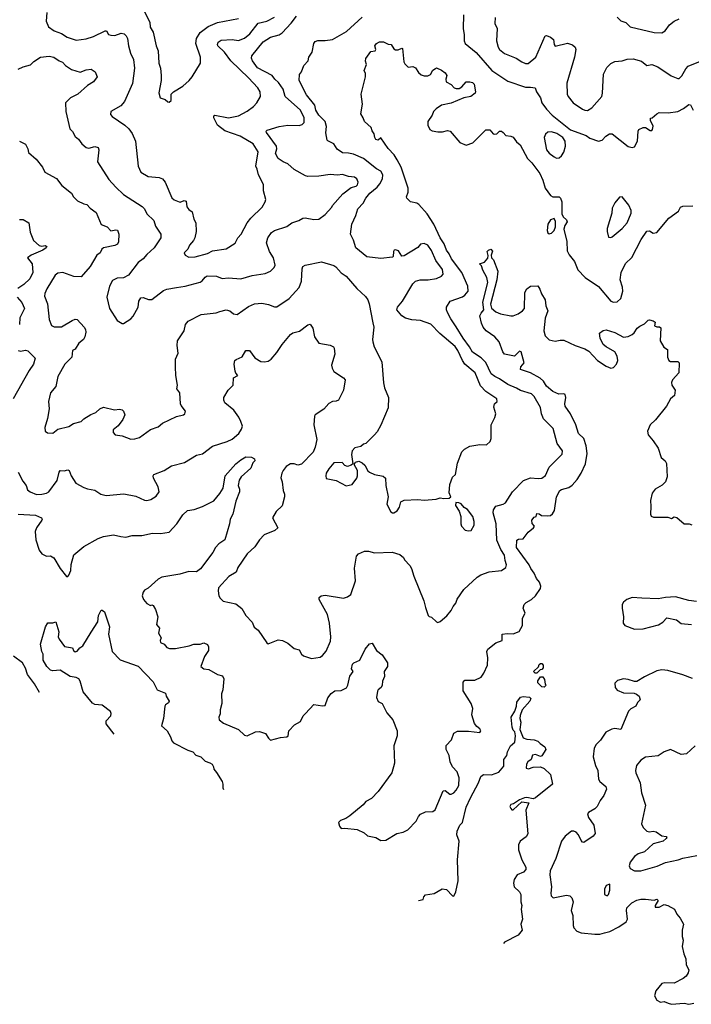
# Model space of a CAD drawing. Extents: x 1892934 to 2008621, y 567149 to 683290.
# Tile 20 of 256: x 1939647 to 1945074, y 567198 to 575146. Entities that reach past the tile are written whole.
import ezdxf

# ---------------------------------------------------------------- set-up
doc = ezdxf.new("R2010")
doc.units = 0

msp = doc.modelspace()

# ---------------------------------------------------------------- linework, layer by layer
at = {"layer": '0CON20XD'}
for points in [[(1939867.8, 575205), (1939860, 575135), (1939878.9, 575088.9), (1939926.9, 575056.9), (1939986, 575035), (1940031.2, 575005), (1940105, 574980.5), (1940185, 574991.5), (1940245, 575009.5), (1940337.5, 575057.5), (1940350, 575055), (1940365, 575025.8), (1940385, 575020.8), (1940415, 575017.8), (1940468.6, 575038.6), (1940492.8, 575032.8), (1940507.2, 575017.2), (1940518.6, 574995), (1940526.9, 574935), (1940543.5, 574875), (1940566.2, 574825), (1940574.4, 574755), (1940559.2, 574630.8), (1940495.5, 574484.5), (1940465, 574452), (1940384.1, 574405.9), (1940380.5, 574380.5), (1940394.2, 574364.2), (1940497.5, 574295), (1940529.2, 574265), (1940556.4, 574226.4), (1940582, 574165), (1940605.8, 573965), (1940625.8, 573915), (1940685, 573880), (1940775, 573873.1), (1940801.1, 573861.1), (1940822.9, 573835), (1940877.8, 573707.8), (1940895, 573692.5), (1940935, 573675.8), (1940945, 573674), (1940975.7, 573685.7), (1940991.2, 573681.2), (1940998.9, 573635), (1941015, 573613.1), (1941040, 573595), (1941053.3, 573535), (1941070.5, 573505), (1941074.5, 573435), (1941061.9, 573385), (1941052.9, 573365), (1941019.2, 573325), (1941005, 573293.3), (1940976.7, 573265), (1940983.3, 573245), (1941015, 573228.6), (1941065, 573231.1), (1941165, 573258.9), (1941205, 573280), (1941315, 573296), (1941387.4, 573342.6), (1941410, 573385), (1941436, 573414), (1941484.6, 573505), (1941515, 573543.3), (1941607.4, 573632.6), (1941631.4, 573675), (1941635.6, 573695), (1941617.1, 573765), (1941617.5, 573815), (1941578.1, 573895), (1941565, 573939.2), (1941554.2, 573965), (1941575, 574080), (1941535, 574142.9), (1941430, 574205), (1941305, 574248.9), (1941245.8, 574295), (1941216, 574355), (1941215, 574370), (1941224.2, 574375.8), (1941335, 574353.6), (1941415, 574370), (1941485, 574406.9), (1941537.5, 574445), (1941564.3, 574475), (1941592.9, 574525), (1941590, 574565), (1941570.8, 574595), (1941497, 574677), (1941353.9, 574813.9), (1941301.1, 574885), (1941249.1, 574935), (1941245.4, 574945.4), (1941251.3, 574965), (1941275, 574980), (1941365, 574987.1), (1941415, 574978.2), (1941465, 574996.5), (1941508, 575032), (1941575, 575116.9), (1941645, 575134.5), (1941705, 575165.5)], [(1940648.6, 575225), (1940700, 575125), (1940702.5, 575085), (1940724.5, 575044.5), (1940750.5, 574935), (1940767.3, 574895), (1940771.5, 574795), (1940784.4, 574755), (1940790.8, 574695), (1940790, 574655), (1940772.5, 574555), (1940782.5, 574515), (1940821.7, 574501.7), (1940843, 574483), (1940855, 574480), (1940870, 574495), (1940872.5, 574545), (1940890, 574565), (1940965, 574610), (1941015.7, 574654.3), (1941041.2, 574685), (1941108.8, 574795), (1941109.2, 574845), (1941071.1, 574955), (1941075.4, 574995), (1941105.9, 575044.1), (1941169.4, 575090.6), (1941245.4, 575124.6), (1941415.4, 575154.6)], [(1942168.3, 573631.7), (1942175, 573647.1), (1942258.4, 573741.6), (1942325, 573790.6), (1942365, 573802.2), (1942377.7, 573812.3), (1942382.5, 573835), (1942371.3, 573861.3), (1942352.5, 573875), (1942305, 573881.4), (1942255, 573897.1), (1942215, 573892.1), (1942155, 573897.5), (1942065, 573881.8), (1941975, 573880.4), (1941958, 573885), (1941865, 573937.3), (1941813.4, 573983.4), (1941775, 573997.5), (1941735, 574026.5), (1941715.2, 574065), (1941726.1, 574105), (1941721.6, 574125), (1941640.8, 574235), (1941638, 574245), (1941646.2, 574255), (1941745, 574284.5), (1941815, 574294.5), (1941906.8, 574293.2), (1941929.7, 574300.3), (1941945, 574317.5), (1941945.9, 574355), (1941916.7, 574416.7), (1941792.9, 574525), (1941776.5, 574585), (1941739.4, 574639.4), (1941708.5, 574665), (1941688.5, 574695), (1941568.8, 574758.8), (1941527.5, 574815), (1941520.6, 574835), (1941524.3, 574855), (1941615, 574967.3), (1941675, 575005.6), (1941745, 575024.5), (1941769.3, 575040.7), (1941841.3, 575118.7), (1941884.1, 575175.9)], [(1943234.2, 575185.8), (1943230.6, 575075), (1943240, 575025), (1943238, 574975), (1943246.2, 574955), (1943335, 574880.9), (1943461.1, 574735), (1943590.9, 574650.9), (1943735, 574601.4), (1943775, 574602.2), (1943812.5, 574595), (1943822, 574565), (1943855.8, 574515), (1943865.8, 574475), (1943904.4, 574424.4), (1943950, 574375), (1944097.6, 574257.6), (1944225, 574211.9), (1944255, 574190), (1944325, 574166), (1944355, 574173.8), (1944384, 574205), (1944414.2, 574225.8), (1944434.1, 574224.1), (1944565, 574123.3), (1944595, 574113.8), (1944615, 574120), (1944640, 574165), (1944644, 574246), (1944650, 574260), (1944685, 574276.7), (1944705, 574276.7), (1944740.5, 574250.5), (1944755, 574252.5), (1944760.5, 574259.5), (1944765.6, 574285.6), (1944743.6, 574333.6), (1944745, 574350), (1944757, 574353), (1944794.2, 574385.8), (1944815, 574395.7), (1944886.3, 574393.7), (1944965, 574405.6), (1945011.5, 574428.5), (1945055, 574462), (1945067.7, 574457.7), (1945088, 574415)], [(1941265, 572790.8), (1941316, 572804), (1941345, 572795.8), (1941375, 572770.8), (1941405, 572767.5), (1941495, 572831.9), (1941545, 572851.1), (1941605, 572856.9), (1941657.9, 572847.9), (1941705, 572828.8), (1941725, 572828.8), (1941825.5, 572894.5), (1941906.7, 572985), (1941924.5, 573035), (1941930, 573135), (1941936.1, 573153.9), (1941955, 573163.8), (1942085, 573192.5), (1942185, 573162.5), (1942201.3, 573151.3), (1942245, 573104), (1942285, 573076.2), (1942372.5, 572975), (1942441.1, 572911.1), (1942459.4, 572885), (1942471.7, 572851.7), (1942499.7, 572699.7), (1942507.5, 572665), (1942497.1, 572565), (1942500, 572545), (1942510.8, 572505), (1942574.4, 572385), (1942585.8, 572215), (1942594.2, 572175), (1942627.5, 572095), (1942623.6, 572013.6), (1942565, 571873.8), (1942535, 571818), (1942515.5, 571794.5), (1942445, 571726.2), (1942425, 571718.8), (1942405, 571701.2), (1942355, 571690), (1942332.5, 571665), (1942327.5, 571635), (1942338.3, 571561.7), (1942325, 571550), (1942295, 571540), (1942275, 571547.5), (1942251.7, 571571.7), (1942185, 571568.8), (1942145, 571520), (1942124, 571485), (1942120, 571465), (1942125, 571442.5), (1942205, 571427.5), (1942285, 571382.5), (1942335, 571393.3), (1942372.5, 571445), (1942376.7, 571465), (1942377, 571507), (1942350, 571555), (1942360, 571575), (1942387, 571583), (1942415, 571570), (1942435, 571550), (1942461.2, 571505), (1942474.3, 571494.3), (1942515, 571473.8), (1942585, 571460), (1942602.5, 571445), (1942606.7, 571385), (1942623.3, 571295), (1942613.3, 571235), (1942645, 571172.5), (1942660, 571165), (1942670, 571165), (1942697.7, 571182.3), (1942715, 571210), (1942727, 571253), (1942753.9, 571266.1), (1942865, 571272.5), (1942915, 571268), (1943013.2, 571276.8), (1943045, 571286.2), (1943075, 571280), (1943117.5, 571282.5), (1943130, 571295), (1943116.4, 571326.4), (1943124.2, 571395), (1943145, 571452.5), (1943168, 571475), (1943185.8, 571565), (1943221.2, 571658.8), (1943241.2, 571678.8), (1943285, 571703.3), (1943366.4, 571716.4), (1943420, 571715), (1943449.5, 571740.5), (1943455.8, 571765), (1943458.1, 571875), (1943487.1, 571935), (1943494.3, 571965), (1943478.8, 572018.8), (1943483.3, 572045), (1943506.2, 572065), (1943502, 572085), (1943413.8, 572143.8), (1943370.1, 572190.1), (1943328.2, 572295), (1943245, 572366.5), (1943225.3, 572395), (1943188.6, 572475), (1943165, 572507.1), (1943043.2, 572613.2), (1942968.5, 572688.5), (1942885, 572717.1), (1942815, 572723.6), (1942765, 572737.5), (1942736.2, 572756.2), (1942694.1, 572804.1), (1942700, 572825), (1942739.2, 572875), (1942824.2, 573015), (1942844.6, 573035.4), (1942883.2, 573046.8), (1942947, 573047), (1943015, 573055.7), (1943055.5, 573074.5), (1943068.1, 573091.9), (1943065, 573128.8), (1943011.1, 573201.1), (1942975, 573283.1), (1942945.4, 573325), (1942915, 573338.4), (1942884.7, 573335.3), (1942863.4, 573306.6), (1942755, 573239.2), (1942735, 573238), (1942709.2, 573279.2), (1942685, 573289.1), (1942673.8, 573286.2), (1942667.1, 573275), (1942666, 573235), (1942660.5, 573229.5), (1942565, 573218.9), (1942451.1, 573231.1), (1942362.9, 573305), (1942345, 573366.7), (1942320.6, 573415), (1942330.6, 573495), (1942363.6, 573565), (1942380.5, 573619.5), (1942423.5, 573665), (1942444.2, 573705.8), (1942476.7, 573745), (1942535.3, 573794.7), (1942558, 573822), (1942577.7, 573862.3), (1942580.3, 573895), (1942565, 573922.3), (1942531, 573941), (1942425, 574026.9), (1942345, 574061.5), (1942305, 574070), (1942255, 574070.9), (1942212.2, 574102.2), (1942185, 574144.6), (1942137.1, 574167.1), (1942130.8, 574175), (1942122.3, 574232.2), (1942125.3, 574285), (1942115.8, 574325), (1942063.1, 574375), (1942039.1, 574415), (1942031.8, 574455), (1941965, 574540), (1941905.7, 574655), (1941908.8, 574705), (1941923.8, 574726.2), (1941942.3, 574777.7), (1941977.5, 574815), (1941982.5, 574845), (1942011.2, 574885), (1942024.4, 574955), (1942035, 574971.2), (1942055, 574978.6), (1942115, 574977.5), (1942175, 574985.5), (1942288.8, 575051.2), (1942414.7, 575165.3)], [(1943489.4, 575165), (1943487.8, 575115), (1943505.5, 575075), (1943500.8, 574975), (1943513.1, 574925), (1943525, 574906), (1943565, 574873.3), (1943660, 574835), (1943705.3, 574805.3), (1943735, 574793.6), (1943755, 574793.8), (1943817.5, 574845), (1943893.7, 575016.3), (1943905, 575018.6), (1943935, 575004.7), (1943960, 574985), (1943966.2, 574945), (1943973.6, 574933.6), (1944075, 574956.2), (1944114, 574944), (1944134.6, 574924.6), (1944140, 574905), (1944131.1, 574845), (1944069.4, 574635), (1944071.5, 574545), (1944078.5, 574525), (1944119.4, 574475), (1944193.7, 574423.7), (1944215, 574415.5), (1944236.4, 574413.6), (1944270.6, 574435), (1944350, 574525), (1944357.3, 574552.7), (1944363.9, 574706.1), (1944390.2, 574759.8), (1944425, 574792.9), (1944455, 574807.5), (1944515, 574814.4), (1944555, 574828.9), (1944605, 574830), (1944670.3, 574810.3), (1944715, 574776), (1944755, 574783.3), (1944802.5, 574765), (1944912.1, 574692.1), (1944965, 574671.1), (1944975, 574672.2), (1944997.6, 574692.4), (1945030.1, 574749.9), (1945049.6, 574770.4), (1945235, 574845.8)], [(1944475.7, 575165.7), (1944505, 575136.2), (1944545, 575123.1), (1944579.5, 575089.5), (1944775, 575042.2), (1944835, 575040.6), (1944863.8, 575055), (1944897.1, 575105), (1944935, 575133.5), (1944975, 575154.4)], [(1942697.5, 574015), (1942673.1, 574055), (1942625, 574107.5), (1942565, 574192.5), (1942545, 574174.3), (1942525, 574178), (1942515.8, 574195), (1942511.9, 574225), (1942495, 574250), (1942488.6, 574275), (1942432.9, 574325), (1942422.9, 574355), (1942403.3, 574385), (1942416.7, 574465), (1942405.3, 574545), (1942441.1, 574685), (1942440.9, 574710.9), (1942429.4, 574735), (1942450, 574785), (1942442.3, 574812.3), (1942445, 574832.5), (1942485, 574888.8), (1942520, 574895), (1942526, 574905), (1942516.7, 574935), (1942530, 574955), (1942555, 574968.8), (1942587.7, 574967.7), (1942625, 574948.8), (1942650, 574945), (1942671.4, 574911.4), (1942683.1, 574903.1), (1942705, 574902.5), (1942735, 574917.5), (1942740, 574915), (1942752.5, 574805), (1942759.3, 574789.3), (1942785, 574762.5), (1942825, 574767.5), (1942845, 574757.5), (1942870.5, 574720.5), (1942891.7, 574701.7), (1942915, 574692), (1942946, 574694), (1942967.5, 574705), (1942985, 574737.5), (1943007, 574753), (1943015, 574757.5), (1943055, 574740), (1943085, 574716.7), (1943098, 574695), (1943090, 574665), (1943093.3, 574645), (1943132.7, 574622.7), (1943157.2, 574597.2), (1943175, 574590.5), (1943198.8, 574591.2), (1943220, 574605), (1943255, 574643.3), (1943285, 574644), (1943305, 574639.2), (1943320, 574625), (1943331.2, 574565), (1943327.7, 574552.3), (1943293, 574527), (1943235, 574515.6), (1943135, 574472), (1943055, 574455.7), (1943012.6, 574427.4), (1942990, 574405), (1942980, 574375), (1942944.4, 574325), (1942945.6, 574295), (1942961.1, 574261.1), (1942979.7, 574249.7), (1943025, 574241.1), (1943065, 574240), (1943105, 574250.8), (1943125, 574246), (1943204.2, 574155), (1943255, 574132.9), (1943309.1, 574150.9), (1943415, 574256), (1943446, 574256), (1943473.8, 574225), (1943485, 574221.4), (1943503.3, 574225), (1943523.6, 574246.4), (1943540, 574245), (1943552.5, 574235), (1943575, 574210), (1943616.1, 574206.1), (1943635, 574197.5), (1943660.5, 574160.5), (1943692.5, 574135), (1943750, 574025), (1943785, 573990), (1943851.4, 573905), (1943875, 573850), (1943892.5, 573785), (1943935, 573728), (1943955, 573715.8), (1944005, 573716), (1944018, 573705), (1944028.6, 573675), (1944027.7, 573577.7), (1944038, 573555), (1944065, 573530), (1944070, 573515), (1944050.8, 573485), (1944044.2, 573455), (1944067.3, 573355), (1944071.3, 573281.3), (1944087.4, 573247.4), (1944129.2, 573195), (1944155.9, 573125.9), (1944216, 573065), (1944325, 572992.2), (1944425, 572874), (1944445, 572866), (1944475, 572868), (1944505.8, 572895.8), (1944519.6, 572955), (1944517.4, 572987.4), (1944498, 573045), (1944507.9, 573105), (1944543.3, 573176.7), (1944594.4, 573225.6), (1944668.9, 573371.1), (1944715, 573438), (1944735, 573442.5), (1944765, 573423.3), (1944795, 573428.8), (1944892.5, 573545), (1944969.3, 573600.7), (1944987, 573633), (1945005, 573640), (1945085.7, 573644.3)], [(1939635, 574745.6), (1939675, 574765.5), (1939735, 574782.9), (1939761.3, 574808.7), (1939815, 574843.3), (1939885, 574850.9), (1939922.6, 574842.6), (1939965, 574814.5), (1939994.5, 574804.5), (1940017.2, 574777.2), (1940065, 574744.2), (1940135, 574722.5), (1940185, 574740.6), (1940225, 574745.6), (1940256.2, 574725), (1940273.3, 574685), (1940243.8, 574645), (1940195, 574614.3), (1940116, 574545), (1940058, 574515), (1940018.8, 574475), (1940019.2, 574405), (1940052, 574265), (1940074.3, 574244.3), (1940095, 574202.5), (1940122.5, 574182.5), (1940150, 574145), (1940184.5, 574114.5), (1940205, 574109.2), (1940255, 574123.8), (1940282.5, 574115), (1940288, 574095), (1940275, 573997.5), (1940366.7, 573855), (1940422.9, 573792.9), (1940486.1, 573736.1), (1940637.6, 573637.6), (1940653.2, 573623.2), (1940662.6, 573602.6), (1940675, 573577.8), (1940730, 573525), (1940745, 573478.8), (1940788.1, 573415), (1940788.2, 573385), (1940735, 573304.3), (1940675, 573251.4), (1940645.6, 573215), (1940604.7, 573185.3), (1940527.1, 573082.9), (1940485, 573062.9), (1940435, 573058.6), (1940398.3, 573041.7), (1940373.8, 572995), (1940351.9, 572905), (1940371.9, 572815), (1940435, 572718.8), (1940475, 572692.5), (1940485, 572692.5), (1940545, 572731.2), (1940565, 572753.3), (1940603.8, 572825), (1940610, 572875), (1940625, 572900), (1940645, 572902.5), (1940687, 572887), (1940715, 572887.5), (1940808.7, 572961.3), (1940835, 572971.4), (1940914.6, 572985.4), (1940985, 572994.4), (1941105, 573027.1), (1941122.8, 573037.2), (1941145, 573067.8), (1941162.4, 573077.6), (1941236.4, 573076.3), (1941283, 573057), (1941335, 573063.5), (1941435, 573052.9), (1941525, 573082.2), (1941631.7, 573098.3), (1941673.4, 573116.6), (1941704.2, 573145), (1941710.6, 573165), (1941697.5, 573225), (1941665.4, 573275), (1941642.9, 573345), (1941652.5, 573385), (1941682.8, 573427.2), (1941705, 573445.7), (1941805, 573475.7), (1941845, 573506.9), (1941902.5, 573525), (1941935, 573544), (1941955, 573546), (1942025, 573532), (1942065, 573536.2), (1942115, 573574), (1942168.3, 573631.7)], [(1943985, 574029.5), (1944005, 574031.5), (1944025, 574046.9), (1944045, 574078), (1944058.2, 574125), (1944055.3, 574165.3), (1944035.4, 574195.4), (1943988.3, 574228.3), (1943945, 574241.1), (1943915, 574237.1), (1943895, 574221.9), (1943884.1, 574195), (1943904.4, 574095.6), (1943925, 574067.8), (1943965, 574038.5), (1943985, 574029.5)], [(1939645, 574166.7), (1939695, 574142.5), (1939713.3, 574105), (1939717.5, 574075), (1939780.3, 574020.3), (1939831.2, 573955), (1939850, 573915), (1939944.2, 573864.2), (1939988.8, 573808.8), (1940065, 573746.7), (1940083.3, 573715), (1940113.6, 573683.6), (1940165, 573660), (1940190, 573655), (1940217.5, 573625), (1940265, 573588.8), (1940305, 573492.9), (1940355, 573473.8), (1940385, 573440.9), (1940425, 573450.8), (1940436.4, 573446.4), (1940448.6, 573415), (1940445.9, 573354.1), (1940437.5, 573335), (1940415.8, 573324.2), (1940325, 573304.6), (1940310, 573295), (1940298, 573265), (1940270, 573245), (1940216.5, 573155), (1940145, 573070), (1940085, 573072.5), (1939995, 573104.3), (1939955, 573100.8), (1939935, 573083.8), (1939865.4, 572974.6), (1939849.5, 572935), (1939848.1, 572915), (1939871.4, 572851.4), (1939886.8, 572726.8), (1939905, 572676.2), (1939925, 572667.5), (1939985, 572666.9), (1940072.2, 572717.8), (1940095, 572729.2), (1940112.5, 572725), (1940167.5, 572665), (1940179.2, 572645), (1940182, 572625), (1940174.1, 572585.9), (1940163.8, 572565), (1940124.6, 572535.4), (1940095, 572486.7), (1940074.2, 572475), (1940069.3, 572420.7), (1940012, 572365), (1939955.6, 572265), (1939940, 572185), (1939896.9, 572135), (1939881.4, 572065), (1939884.2, 572005), (1939873.2, 571926.8), (1939851.2, 571855), (1939853.9, 571823.9), (1939871.7, 571811.7), (1939915, 571808.8), (1939955, 571839.4), (1940045, 571862.9), (1940083.2, 571886.8), (1940145, 571903.1), (1940166.2, 571923.8), (1940222, 571958), (1940263.8, 571975), (1940295, 572005.8), (1940325, 572019.2), (1940413.9, 571996.1), (1940455, 572002), (1940475.7, 571995.7), (1940486.7, 571985), (1940496.1, 571956.1), (1940481.2, 571918.8), (1940441.7, 571868.3), (1940402.5, 571835), (1940403.3, 571815), (1940420, 571795), (1940475, 571785.8), (1940545, 571761.2), (1940577.7, 571762.3), (1940615, 571774), (1940705, 571838.8), (1940765, 571858.8), (1940800, 571890), (1940915, 571942), (1940970, 571955), (1940982.5, 571965), (1940986.7, 571985), (1940951.2, 572031.2), (1940946.3, 572046.3), (1940940, 572135), (1940916.7, 572165), (1940921.2, 572195), (1940908, 572275), (1940905.8, 572345), (1940906.7, 572405), (1940928, 572455), (1940918.8, 572515), (1940922, 572555), (1940975.7, 572634.3), (1940988, 572685), (1941008.3, 572711.7), (1941115, 572765.8), (1941235, 572779.2), (1941265, 572790.8)], [(1939633.7, 571493.7), (1939671.7, 571421.7), (1939698.5, 571385), (1939710.7, 571350.7), (1939731.2, 571335), (1939783.6, 571313.6), (1939825, 571314.5), (1939865, 571323.8), (1939882.2, 571335), (1939950.6, 571425), (1939965.5, 571494.5), (1939975, 571507.1), (1940005.5, 571504.5), (1940035, 571512.9), (1940047.9, 571507.9), (1940062.5, 571465), (1940100, 571405), (1940165, 571369.2), (1940195, 571358), (1940255, 571348.8), (1940302.5, 571315), (1940345, 571304), (1940488.3, 571318.3), (1940585, 571300), (1940655, 571267.1), (1940675.7, 571264.3), (1940706.8, 571273.2), (1940750.5, 571299.5), (1940774.4, 571335.6), (1940766.5, 571375), (1940728.8, 571445), (1940726.7, 571465), (1940732.5, 571475), (1940815, 571507.5), (1940875, 571543.8), (1940977.9, 571572.1), (1941075, 571631.4), (1941125, 571640.8), (1941205.5, 571704.5), (1941325, 571740.5), (1941365, 571760.5), (1941417.1, 571805), (1941440.7, 571839.3), (1941446.9, 571865), (1941433.6, 571903.6), (1941417.8, 571937.8), (1941377.1, 571995), (1941305, 572053.3), (1941296, 572075), (1941296, 572095), (1941331.2, 572155), (1941372, 572195), (1941375.9, 572254.1), (1941410, 572275), (1941392.9, 572292.9), (1941387.9, 572307.9), (1941380, 572365), (1941386.4, 572393.6), (1941396.4, 572403.6), (1941445, 572423.3), (1941475, 572476.7), (1941505, 572476.7), (1941547.3, 572417.3), (1941595, 572388), (1941625, 572384), (1941655, 572390), (1941678, 572405), (1941725, 572458.6), (1941766.9, 572525), (1941835, 572605.8), (1941855, 572617.1), (1941909.1, 572630.9), (1941975, 572682.5), (1941995, 572687.5), (1942016.4, 572656.4), (1942028.8, 572585), (1942064.2, 572534.2), (1942155, 572517.5), (1942182, 572505), (1942188, 572495), (1942192.5, 572445), (1942167, 572357), (1942171.7, 572331.7), (1942186.7, 572305), (1942264.1, 572254.1), (1942277.7, 572237.7), (1942263.3, 572155), (1942222.5, 572075), (1942205, 572066.7), (1942175, 572063.8), (1942145, 572046.7), (1942105, 572001.2), (1942035, 571956.7), (1942028.8, 571945), (1942024, 571875), (1942047, 571757), (1942035.7, 571695), (1942019.4, 571655), (1941925, 571559.2), (1941895, 571551.1), (1941865, 571559.4), (1941835, 571559.4), (1941801.4, 571538.6), (1941775, 571506), (1941764.5, 571485), (1941758.3, 571448.3), (1941768.6, 571415), (1941775.6, 571345.6), (1941787.1, 571315), (1941786.8, 571293.2), (1941767, 571223), (1941720, 571175), (1941691.2, 571125), (1941733.3, 571045), (1941707.9, 571022.1), (1941623.7, 570986.3), (1941585, 570947.5), (1941548.1, 570891.9), (1941485.6, 570835), (1941410, 570725), (1941396, 570685), (1941337.6, 570652.4), (1941255, 570560), (1941250, 570535), (1941256.7, 570495), (1941266.7, 570475), (1941291.2, 570451.2), (1941395, 570429.2), (1941443.2, 570393.2), (1941475, 570336.2), (1941525, 570282.5), (1941542.7, 570242.7), (1941575, 570216.7), (1941643.8, 570115), (1941655, 570107.5), (1941735, 570138.8), (1941770, 570135), (1941815, 570112.5), (1941865, 570070), (1941905, 570058.8), (1941925, 570023.8), (1941940.3, 570010.3), (1942005, 569990), (1942075, 570000), (1942095, 570012.5), (1942125, 570048.8), (1942158.6, 570128.6), (1942162.2, 570165), (1942151.1, 570275), (1942134.4, 570345), (1942066.2, 570465), (1942068.3, 570481.7), (1942082.5, 570495), (1942115, 570500.8), (1942263.9, 570476.1), (1942295, 570486), (1942323.8, 570505), (1942360, 570615), (1942352.3, 570717.7), (1942370, 570815), (1942386, 570834), (1942433, 570857), (1942465, 570855.7), (1942515, 570841.2), (1942657.7, 570847.7), (1942717.7, 570827.7), (1942747.5, 570805), (1942757.5, 570785), (1942800.7, 570740.7), (1942814, 570715), (1942830.8, 570655), (1942913.8, 570455), (1942925, 570400), (1942947, 570337), (1942955, 570327.5), (1942975, 570322.5), (1943013.9, 570283.9), (1943025, 570280), (1943045, 570287.5), (1943097.7, 570332.3), (1943135, 570377.5), (1943150.3, 570409.7), (1943171.2, 570435), (1943181.7, 570468.3), (1943235, 570546.2), (1943345, 570646.2), (1943374.4, 570665.6), (1943441.7, 570688.3), (1943541.7, 570698.3), (1943575, 570722.5), (1943580, 570745), (1943569.1, 570779.1), (1943565, 570823.3), (1943535, 570870), (1943503.1, 570945), (1943496.1, 571075), (1943474.2, 571165), (1943475, 571190), (1943495, 571220), (1943555, 571234.5), (1943573.3, 571246.7), (1943629.5, 571335), (1943717.1, 571425), (1943775, 571448.2), (1943836.9, 571443.1), (1943865.5, 571444.5), (1943895, 571465.6), (1943926.7, 571535), (1944030.8, 571639.2), (1944032.5, 571665), (1943991.5, 571725), (1943956.9, 571846.9), (1943880.4, 571925), (1943864.3, 571964.3), (1943854.2, 572014.2), (1943805, 572105.6), (1943782, 572125), (1943695, 572152.1), (1943662.9, 572172.9), (1943590.8, 572200.8), (1943525, 572248.1), (1943485.8, 572265), (1943456, 572286), (1943415, 572378.5), (1943375.7, 572415.7), (1943305, 572462.1), (1943282.9, 572505), (1943230.4, 572575), (1943175, 572665.6), (1943130.2, 572730.2), (1943103.5, 572783.5), (1943095.4, 572805), (1943097.1, 572825), (1943126.2, 572873.8), (1943225, 572908.5), (1943245, 572921.9), (1943271.5, 572955), (1943268, 572995), (1943218.6, 573105), (1943137.3, 573215), (1943117, 573257), (1943095, 573284.4), (1943076.9, 573336.9), (1943044.2, 573385), (1942992.5, 573495), (1942939.1, 573579.1), (1942873.4, 573653.4), (1942855, 573664.2), (1942805.4, 573675.4), (1942775.7, 573705), (1942772.9, 573715), (1942785.7, 573755), (1942786.7, 573785), (1942730, 573955), (1942697.5, 574015)], [(1944425, 573386.7), (1944435, 573393.8), (1944515, 573460.8), (1944555, 573507.1), (1944589.4, 573585), (1944588.1, 573605), (1944569.7, 573649.7), (1944515, 573717.5), (1944495, 573712.5), (1944455, 573668.8), (1944433.9, 573623.9), (1944430.8, 573585), (1944395, 573460), (1944393.8, 573435), (1944405, 573390), (1944425, 573386.7)], [(1939645, 573533.8), (1939675, 573534.2), (1939722, 573505), (1939730.9, 573430.9), (1939760, 573365), (1939805, 573322.5), (1939825, 573318.8), (1939853.6, 573323.6), (1939866.7, 573315), (1939862.5, 573305), (1939835, 573286.2), (1939740, 573245), (1939710, 573225), (1939746.9, 573175), (1939753.1, 573105), (1939730, 573055), (1939680.9, 573009.1), (1939632, 572975)], [(1943925, 573416.7), (1943945, 573424), (1943965.8, 573445), (1943977.1, 573475), (1943977.7, 573517.7), (1943965, 573542.5), (1943935, 573530.8), (1943913.6, 573495), (1943910, 573445), (1943914.5, 573424.5), (1943925, 573416.7)], [(1939635, 571154.6), (1939775, 571146.8), (1939822.5, 571125), (1939829.2, 571115), (1939827.5, 571105), (1939784.3, 571045), (1939772.2, 571015), (1939777.6, 570947.6), (1939804.4, 570865), (1939825, 570834.2), (1939865, 570815.8), (1939895, 570817.1), (1939923.2, 570803.2), (1939973.8, 570715), (1940025, 570652.5), (1940035, 570652.5), (1940045, 570662.5), (1940060.9, 570699.1), (1940062.4, 570747.6), (1940085, 570826.7), (1940165, 570892.5), (1940281.7, 570958.3), (1940325, 570974.2), (1940405, 570987.5), (1940464.3, 570974.3), (1940505, 570970), (1940555, 570981.4), (1940635, 570980.9), (1940721.7, 571001.7), (1940785, 570998.9), (1940855, 571010), (1940916.7, 571075), (1940965, 571148.8), (1941003.3, 571185), (1941058.3, 571191.7), (1941125, 571215.8), (1941215, 571262.5), (1941265, 571320.8), (1941290.9, 571365), (1941307.1, 571465), (1941395, 571561.9), (1941435, 571594.2), (1941475, 571616), (1941520, 571615), (1941545, 571600), (1941547.5, 571585), (1941530.8, 571569.2), (1941513.8, 571525), (1941438, 571455), (1941422, 571428), (1941411.4, 571385), (1941422.9, 571355), (1941423.1, 571335), (1941395, 571260), (1941370, 571155), (1941347.1, 571115), (1941341.9, 571075), (1941305, 570946.2), (1941256.3, 570913.7), (1941228.6, 570885), (1941207.1, 570845), (1941108.1, 570711.9), (1941075, 570690), (1941015, 570691.5), (1940941.2, 570668.8), (1940796, 570645), (1940765, 570630.5), (1940685, 570556.2), (1940655, 570540), (1940644.2, 570525), (1940636.2, 570495), (1940648, 570465), (1940675, 570432), (1940705, 570417.5), (1940715, 570422.5), (1940725, 570417.5), (1940743.9, 570383.9), (1940762.5, 570325), (1940753.1, 570265), (1940776.2, 570235), (1940770, 570195), (1940789.4, 570155), (1940782.9, 570135), (1940785, 570117.5), (1940815, 570103.8), (1940837, 570077), (1940858.6, 570068.6), (1940905, 570071.1), (1941017.4, 570092.6), (1941055, 570105.5), (1941105, 570103.8), (1941135, 570116.7), (1941165, 570102.5), (1941173, 570083), (1941173.1, 570055), (1941140, 570005), (1941110, 569925), (1941135, 569906.2), (1941175, 569900), (1941245, 569859.2), (1941285, 569849.2), (1941295.8, 569825.8), (1941287.5, 569735), (1941277, 569703), (1941280, 569625), (1941267.5, 569575), (1941267.1, 569542.9), (1941256.2, 569515), (1941258.8, 569495), (1941295, 569466.2), (1941415, 569416), (1941465, 569370), (1941486.4, 569363.6), (1941552.7, 569397.3), (1941585, 569400), (1941634.3, 569384.3), (1941657.5, 569345), (1941675, 569330), (1941755, 569352.5), (1941805, 569357.5), (1941817.5, 569365), (1941822.5, 569405), (1941867.5, 569455), (1941915, 569480), (1941938, 569525), (1941956.7, 569545), (1942022.7, 569617.3), (1942095, 569606.2), (1942115, 569610), (1942137.6, 569672.4), (1942164.5, 569705.5), (1942195, 569727.5), (1942245, 569732), (1942287, 569753), (1942300, 569775), (1942315, 569846.7), (1942342.5, 569885), (1942328.8, 569905), (1942337.3, 569942.7), (1942345.9, 569954.1), (1942394.4, 569975.6), (1942440, 570065), (1942475, 570107.5), (1942495, 570112.5), (1942531.2, 570055), (1942575, 570020), (1942618.8, 569955), (1942618, 569925), (1942591.9, 569885), (1942596.2, 569845), (1942578.8, 569805), (1942576.7, 569775), (1942567.5, 569755), (1942545, 569737.5), (1942538.8, 569725), (1942531.2, 569675), (1942545, 569642.5), (1942577.5, 569625), (1942615, 569550), (1942663.3, 569495), (1942696.2, 569405), (1942696.1, 569363.9), (1942670.8, 569285), (1942676.2, 569145), (1942655, 569066.7), (1942545, 568916), (1942489.7, 568860.3), (1942445, 568835.8), (1942423.4, 568806.6), (1942315, 568720), (1942282, 568698), (1942238.8, 568681.2), (1942224, 568665), (1942231.2, 568635), (1942245, 568617.5), (1942275, 568620), (1942375, 568610), (1942430.5, 568580.5), (1942458.3, 568558.3), (1942525, 568543.3), (1942565, 568520.8), (1942605, 568523.8), (1942695, 568576.2), (1942745, 568586.7), (1942783.6, 568606.4), (1942852, 568675), (1942868.8, 568715), (1942885, 568733.3), (1942925, 568751.2), (1942985, 568753.8), (1943005, 568768.8), (1943070, 568920), (1943085, 568923.8), (1943122.5, 568895), (1943135, 568893.8), (1943155, 568904.2), (1943175, 568925.8), (1943195.5, 568965), (1943198.9, 569025), (1943182.5, 569075), (1943143.8, 569113.8), (1943124.5, 569154.5), (1943117, 569207), (1943092.5, 569255), (1943093, 569287), (1943137, 569333), (1943155, 569387.5), (1943185, 569402.5), (1943275, 569402.5), (1943365, 569392.5), (1943372.5, 569405), (1943365, 569422.5), (1943340.7, 569440.7), (1943323.3, 569465), (1943301.2, 569535), (1943307.5, 569585), (1943295.7, 569625), (1943229.4, 569729.4), (1943231.1, 569798.9), (1943245, 569814.2), (1943325, 569815.6), (1943375, 569839.4), (1943398.3, 569871.7), (1943427.3, 569935), (1943429.6, 569995), (1943422.5, 570045), (1943429.5, 570065), (1943494.1, 570115.9), (1943545.3, 570134.7), (1943544.7, 570185.3), (1943585, 570192.2), (1943635, 570188.8), (1943683, 570207), (1943710.8, 570255), (1943710.9, 570290.9), (1943709.6, 570315), (1943731.9, 570355), (1943714.7, 570394.7), (1943724.2, 570425), (1943739.1, 570440.9), (1943782.9, 570465), (1943815, 570495.8), (1943856.1, 570553.9), (1943857.8, 570572.2), (1943847.9, 570605), (1943824, 570635), (1943805, 570679.2), (1943778.2, 570715), (1943764.7, 570745), (1943660.8, 570885), (1943664.3, 570945), (1943677.9, 570952.1), (1943716.2, 570955), (1943755, 571008.8), (1943800, 571045), (1943806.7, 571056.7), (1943788.8, 571078.8), (1943784.2, 571105), (1943805, 571130), (1943820, 571135), (1943825, 571160), (1943845, 571156.7), (1943863.9, 571143.9), (1943915, 571140), (1943935, 571144), (1943953.2, 571156.8), (1943967.8, 571185), (1943983.6, 571295), (1944011.8, 571345), (1944025, 571354.5), (1944085, 571369.2), (1944110.5, 571389.5), (1944151.9, 571435), (1944185, 571486), (1944218.5, 571561.5), (1944232.2, 571645), (1944223.6, 571705), (1944205.3, 571765.3), (1944163.5, 571805), (1944141.1, 571875), (1944098.7, 571965), (1944055, 572027.5), (1944050.9, 572045), (1944059.8, 572095), (1944055, 572119.5), (1944045, 572126.7), (1944002.6, 572122.6), (1943955, 572145.6), (1943905, 572187.1), (1943878.5, 572228.5), (1943853.6, 572253.6), (1943775, 572294.2), (1943693.2, 572323.2), (1943695.5, 572345), (1943724.7, 572375), (1943700, 572465), (1943685, 572470), (1943645, 572430.4), (1943565, 572446), (1943550, 572465), (1943520.6, 572545), (1943485.8, 572585), (1943416, 572635), (1943393.3, 572665), (1943380, 572695), (1943366.2, 572755), (1943375, 572777.5), (1943398.8, 572805), (1943389.6, 572865), (1943430.8, 573025), (1943422.9, 573065), (1943388.8, 573125), (1943379.1, 573159.1), (1943363.8, 573176.2), (1943402.2, 573187.8), (1943428.7, 573221.3), (1943432.9, 573242.9), (1943423.8, 573275), (1943435, 573286.7), (1943455, 573292.5), (1943466.7, 573276.7), (1943457.5, 573245), (1943460, 573225), (1943475, 573207.5), (1943512, 573115), (1943502.9, 573045), (1943450.9, 572850.9), (1943458.3, 572818.3), (1943495, 572787.1), (1943531.4, 572771.4), (1943615, 572755.4), (1943635, 572755.5), (1943675, 572770.9), (1943711.4, 572795), (1943725.6, 572815), (1943728.2, 572945), (1943745, 572974.2), (1943775, 572994.3), (1943835, 572996.7), (1943850.3, 572969.7), (1943863.1, 572933.1), (1943892.2, 572885), (1943898.1, 572835), (1943914.3, 572795), (1943893.4, 572736.6), (1943883.5, 572635), (1943894, 572594), (1943925, 572561.1), (1943975, 572550.5), (1944015, 572560), (1944045, 572560), (1944135, 572515.5), (1944215, 572488.8), (1944245, 572470), (1944315, 572395.7), (1944385, 572348), (1944425, 572333.8), (1944445, 572338.8), (1944470.8, 572365), (1944479.2, 572395), (1944475, 572430), (1944455, 572466.2), (1944385, 572504), (1944362, 572525), (1944338, 572575), (1944333.3, 572615), (1944362.1, 572637.9), (1944385, 572641.4), (1944455, 572620), (1944525, 572584), (1944565, 572590), (1944595, 572603.8)], [(1939626.7, 572905), (1939665, 572862.9), (1939685.7, 572815), (1939649.4, 572740.6), (1939647.1, 572685)], [(1944595, 572603.8), (1944612.3, 572617.7), (1944637.5, 572655), (1944657.7, 572672.3), (1944695, 572690), (1944725, 572720), (1944735, 572723.8), (1944766.2, 572715), (1944781.2, 572705), (1944777.5, 572675), (1944795, 572666.2), (1944817.3, 572667.3), (1944827.8, 572657.8), (1944822.5, 572555), (1944851.8, 572501.8), (1944880.8, 572485), (1944880.5, 572420.5), (1944891.2, 572395), (1944905, 572386), (1944965.7, 572385.7), (1944976.7, 572375), (1944973.3, 572295), (1944921.2, 572238.8), (1944913.9, 572216.1), (1944916.7, 572195), (1944942.5, 572155), (1944938, 572112), (1944906.2, 572085), (1944872.5, 572027.5), (1944784, 571915), (1944742.5, 571875), (1944720, 571825), (1944724.2, 571795), (1944767.1, 571747.1), (1944807.1, 571687.1), (1944830.9, 571610.9), (1944864, 571585), (1944873.4, 571563.4), (1944878.1, 571455), (1944865.3, 571414.7), (1944837.5, 571387.5), (1944781.2, 571355), (1944758.8, 571325), (1944743.8, 571265), (1944748, 571215), (1944744, 571155), (1944749.3, 571139.3), (1944769.3, 571129.3), (1944885, 571130), (1944915, 571120), (1944935, 571132), (1944958, 571128), (1945015, 571075.7), (1945055.7, 571075.7), (1945078.3, 571068.3)], [(1939636, 572475), (1939655, 572469.1), (1939695, 572477.8), (1939713.5, 572473.5), (1939772.5, 572415), (1939758.6, 572365), (1939724.6, 572315.4), (1939593.3, 572086.7)], [(1943275, 571018.8), (1943295, 571023.3), (1943320, 571065), (1943320.8, 571095), (1943310, 571135), (1943265, 571191.2), (1943238.3, 571208.3), (1943215, 571236.7), (1943195, 571246.7), (1943171.7, 571248.3), (1943167.5, 571225), (1943198.3, 571178.3), (1943212.5, 571135), (1943212, 571075), (1943217.3, 571057.3), (1943246.1, 571026.1), (1943275, 571018.8)], [(1945115, 570449.4), (1945055, 570456.4), (1944945, 570486.7), (1944865, 570481.9), (1944805, 570470), (1944675, 570476.4), (1944595, 570480.9), (1944554, 570466), (1944525.6, 570444.4), (1944515.7, 570424.3), (1944514.3, 570395.7), (1944525.6, 570325), (1944524.2, 570275), (1944535.6, 570255.6), (1944615, 570226.2), (1944685, 570228.5), (1944809.1, 570260.9), (1944845, 570281.2), (1944875, 570318.8), (1944955, 570300), (1944991.7, 570271.7), (1945075, 570263.3)], [(1940410.4, 569377.9), (1940347, 569463), (1940346.7, 569485), (1940383.3, 569525), (1940386.2, 569545), (1940380.5, 569560.5), (1940315, 569611.2), (1940255, 569618.1), (1940235, 569628), (1940161.1, 569721.1), (1940136.4, 569806.4), (1940125, 569824), (1940105, 569835.8), (1940055, 569844.3), (1939975, 569893.8), (1939915, 569889.4), (1939895, 569894.4), (1939866.9, 569925), (1939837.1, 569975), (1939838, 570025), (1939825.8, 570045.8), (1939815.8, 570105), (1939856.7, 570245), (1939875, 570277.5), (1939915, 570277.5), (1939940, 570285), (1939963.8, 570205), (1939957.5, 570165), (1939966.4, 570146.4), (1940010, 570085), (1940075, 570076), (1940082, 570055), (1940095, 570042), (1940111.7, 570048.3), (1940132.5, 570075), (1940157.3, 570092.7), (1940225, 570202.5), (1940278.8, 570285), (1940284, 570335), (1940305, 570380), (1940315, 570380), (1940332.5, 570365), (1940373.8, 570245), (1940364, 570185), (1940394, 570045), (1940458.1, 569978.1), (1940605, 569928.6), (1940725, 569800.8), (1940757.1, 569737.1), (1940825, 569710), (1940831.4, 569685), (1940854.4, 569645), (1940849.5, 569630.5), (1940825.5, 569614.5), (1940820.9, 569605), (1940808.8, 569505), (1940792.9, 569445), (1940840, 569405), (1940866.3, 569356.3), (1940875.5, 569325.5), (1940889.3, 569309.3), (1941005, 569248), (1941046.1, 569236.1), (1941070, 569210), (1941111.2, 569195), (1941145, 569160.6), (1941185, 569147.1), (1941202, 569135), (1941214, 569115), (1941216, 569095), (1941238.9, 569068.9), (1941283.3, 568995), (1941290, 568975), (1941288.8, 568945), (1941294.5, 568932.6)], [(1939807.1, 569714.3), (1939767.1, 569785), (1939709.5, 569859.5), (1939695, 569910), (1939670, 569955), (1939598.1, 570008.1)], [(1943825, 569870), (1943811.7, 569871.7), (1943800, 569885), (1943838.3, 569921.7), (1943845, 569940), (1943855, 569950), (1943865, 569950), (1943877.5, 569935), (1943877, 569913), (1943865, 569900), (1943851.7, 569898.3), (1943825, 569870)], [(1945085, 569826.4), (1945005, 569858.5), (1944885, 569892.9), (1944835, 569898.2), (1944795, 569888.9), (1944695, 569840.6), (1944635, 569802.5), (1944615, 569802.5), (1944565, 569820.6), (1944525, 569824.3), (1944478.3, 569811.7), (1944455, 569790), (1944457.5, 569755), (1944474.2, 569734.2), (1944525, 569710.8), (1944611.7, 569708.3), (1944631.7, 569701.7), (1944652.5, 569685), (1944660, 569655), (1944640, 569635), (1944626.7, 569605), (1944585, 569583.1), (1944565.8, 569565), (1944505, 569416.7), (1944455, 569424), (1944431.2, 569418.8), (1944384.5, 569395.5), (1944339.2, 569330.8), (1944304.4, 569295.6), (1944288, 569265), (1944280, 569195), (1944300, 569125), (1944318.6, 569085), (1944324.3, 569015), (1944336, 568995), (1944384, 568955), (1944388, 568935), (1944367.4, 568882.6), (1944336.8, 568843.2), (1944314.4, 568795), (1944294.2, 568775), (1944243.4, 568746.6), (1944235.9, 568734.1), (1944242.5, 568705), (1944286.1, 568643.9), (1944296.4, 568576.4), (1944280, 568555), (1944205, 568503.8), (1944195, 568506.7), (1944185, 568520), (1944163.8, 568565), (1944145, 568586.7), (1944125, 568596.2), (1944105, 568596), (1944055, 568556.2), (1944025.7, 568515), (1943980, 568375), (1943934.4, 568275), (1943932.1, 568242.1), (1943944.3, 568145), (1943938.8, 568095), (1943942.3, 568072.3), (1943957, 568057), (1944065, 568078.1), (1944092.4, 568072.4), (1944108, 568058), (1944118.6, 568025), (1944104.3, 567955), (1944115.6, 567915), (1944118.9, 567835), (1944125, 567813.8), (1944148.3, 567788.3), (1944185, 567775.5), (1944295, 567762.9), (1944335, 567763.9), (1944373.5, 567773.5), (1944415, 567786.1), (1944487.8, 567822.2), (1944546.6, 567863.4), (1944557.5, 567885), (1944549.1, 567955), (1944554.4, 567975), (1944593.2, 568016.8), (1944635, 568038), (1944665, 568046.2), (1944705, 568046.7), (1944773, 568037), (1944796.7, 568046.7), (1944806.2, 568035), (1944782.5, 567995), (1944783, 567983), (1944815, 567981.2), (1944855, 568002), (1944883.9, 567993.9), (1944937.5, 567965), (1944956.4, 567926.4), (1944985, 567892.5), (1945011.2, 567845), (1945000, 567795), (1945001.1, 567745), (1945009.2, 567715), (1945000.8, 567665), (1945012.5, 567605), (1945030, 567565), (1945033.1, 567515), (1945053.1, 567475), (1945047.9, 567452.1), (1945032, 567425), (1945008.8, 567405), (1944935, 567369.5), (1944859.1, 567370.9), (1944835.5, 567364.5), (1944786.9, 567305), (1944775.7, 567265), (1944795, 567230), (1944825, 567215.8), (1944855, 567220), (1944887.6, 567207.6), (1944915, 567197.5), (1945015, 567205.7), (1945055, 567198.8), (1945095, 567206.7)], [(1943885, 569757.5), (1943865, 569760), (1943833.6, 569793.6), (1943835, 569810), (1943855, 569840), (1943875, 569840), (1943888.8, 569818.8), (1943893, 569783), (1943900, 569775), (1943885, 569757.5)], [(1942870.9, 568036.7), (1942907, 568043), (1942912.5, 568065), (1942925, 568082.5), (1942995, 568093.3), (1943060.7, 568129.3), (1943095, 568123.3), (1943145, 568072.5), (1943155, 568070), (1943171.2, 568105), (1943189.4, 568195), (1943184.4, 568365), (1943197.5, 568515), (1943180, 568565), (1943182.5, 568595), (1943205, 568644), (1943226.2, 568665), (1943255, 568788.8), (1943289.1, 568865), (1943355.7, 568985), (1943373.3, 569036.7), (1943395, 569052), (1943458.9, 569051.1), (1943518.2, 569071.8), (1943558.7, 569121.3), (1943560, 569175), (1943566, 569185), (1943582.2, 569205), (1943589.4, 569235), (1943614.2, 569285), (1943648.8, 569315), (1943654, 569364), (1943647, 569397), (1943635, 569410), (1943626.7, 569435), (1943618, 569515), (1943647, 569563), (1943661.2, 569605), (1943663.4, 569636.6), (1943695, 569676.7), (1943715, 569683.3), (1943767, 569677), (1943777.5, 569665), (1943770, 569645), (1943707.5, 569575), (1943690, 569530), (1943688.8, 569505), (1943697.5, 569475), (1943687.5, 569415), (1943715, 569347.5), (1943745, 569336.7), (1943805, 569332.5), (1943835, 569322.5), (1943852.3, 569302.3), (1943890, 569275), (1943897.5, 569255), (1943865, 569202.5), (1943855, 569196.7), (1943815, 569214.2), (1943792.2, 569207.8), (1943781.2, 569175), (1943754.4, 569155.6), (1943743, 569137), (1943740, 569105), (1943757.5, 569097.5), (1943795, 569110.8), (1943855, 569113.3), (1943885, 569102.5), (1943935, 569052.5), (1943953.3, 568975), (1943815, 568863.8), (1943795, 568856.7), (1943745.8, 568865.8), (1943725, 568863.3), (1943685, 568847.5), (1943637.5, 568815), (1943615, 568810), (1943607.5, 568795), (1943615, 568777.5), (1943625, 568767.5), (1943635, 568767.5), (1943705, 568832.5), (1943760, 568825), (1943738.1, 568765), (1943752, 568575), (1943739.5, 568550.5), (1943692.5, 568515), (1943676.4, 568483.6), (1943678.8, 568445), (1943704.3, 568365), (1943736.9, 568305), (1943737.1, 568285), (1943718.8, 568265), (1943667.9, 568242.1), (1943642.5, 568205), (1943637.5, 568175), (1943644, 568145), (1943686, 568105), (1943697.5, 568085), (1943695.8, 568025), (1943704.4, 567995), (1943700.6, 567965), (1943710, 567885), (1943696, 567845), (1943706.7, 567795), (1943675.6, 567754.4), (1943565, 567700), (1943556.9, 567688.8)], [(1945105, 569284.2), (1945035, 569219.2), (1944992.5, 569215), (1944905, 569255.8), (1944855, 569235.8), (1944805, 569204.4), (1944705, 569191.9), (1944665, 569169.2), (1944632.5, 569125), (1944623.1, 569085), (1944625.7, 569065), (1944659.5, 568985), (1944672.5, 568905), (1944704.1, 568805.9), (1944672, 568655), (1944684, 568625), (1944715, 568595.8), (1944735, 568590), (1944765.6, 568594.4), (1944788.9, 568588.9), (1944837, 568557), (1944871.2, 568551.2), (1944875.7, 568545), (1944870.8, 568535), (1944846.2, 568515), (1944765, 568492), (1944695, 568429.4), (1944645, 568412.5), (1944615, 568390), (1944579.2, 568345), (1944572, 568315), (1944578.8, 568295), (1944614.5, 568274.5), (1944665, 568274.5), (1944798.5, 568311.5), (1944865, 568341.8), (1944966.7, 568363.3), (1945005, 568377.1), (1945118.5, 568398.5)], [(1944395, 568073.3), (1944406.2, 568085), (1944415, 568120), (1944415, 568166.7), (1944385, 568156.7), (1944371.7, 568128.3), (1944373.8, 568085), (1944395, 568073.3)]]:
    msp.add_lwpolyline(points, dxfattribs=at)

doc.saveas('drawing.dxf')
